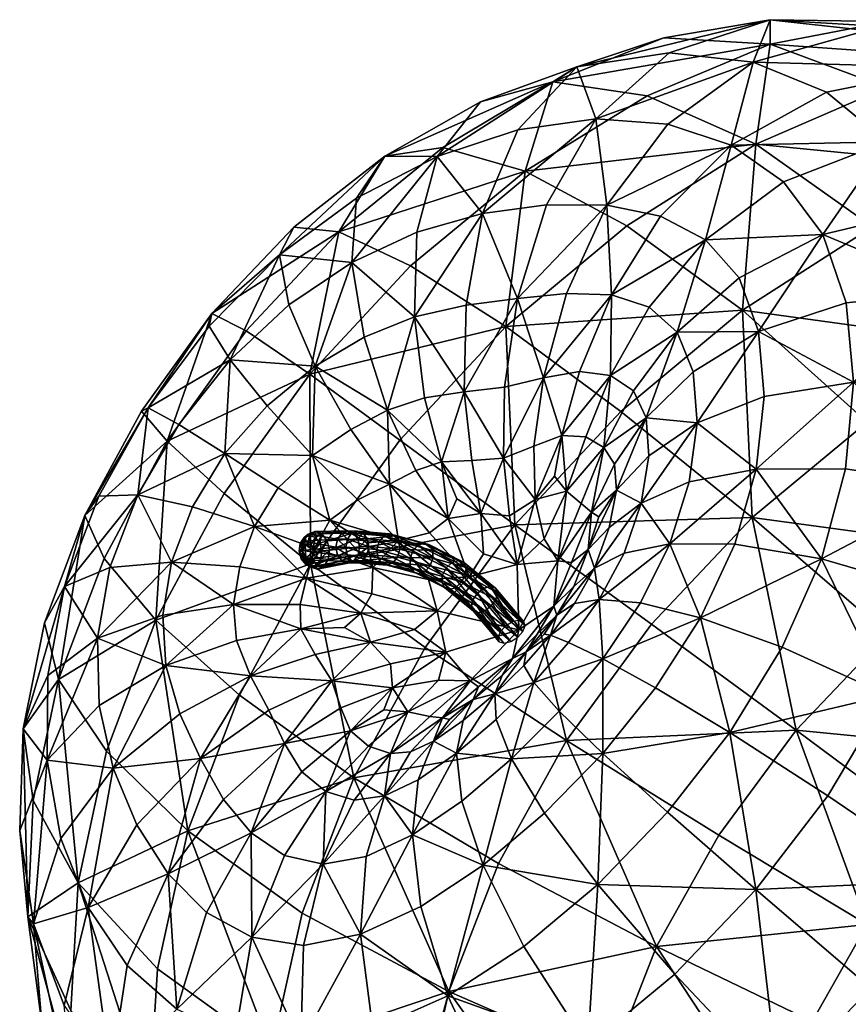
# Model space of a CAD drawing. Header units: millimetres. Extents: x -100 to 100, y -108 to 108.
# Tile 20 of 21: x 34 to 67, y 36 to 75. Entities that reach past the tile are written whole.
import ezdxf

# ---------------------------------------------------------------- set-up
doc = ezdxf.new("R2010")
doc.units = ezdxf.units.MM
doc.layers.get('0').update_dxf_attribs({"color": 53, "true_color": 0xc6e157})

msp = doc.modelspace()

# ---------------------------------------------------------------- meshes
at = {"color": 54, "true_color": 0x94b11b}
mesh = msp.add_polyface(dxfattribs=at)
corners = [(53.521, 62.776, 12.124), (58.326, 66.776, 14.08), (62.926, 63.434, 9.162), (49.733, 65.191, 17.959), (54.286, 68.948, 19.835), (59.132, 71.95, 22.513), (63.459, 70.026, 16.87), (48.71, 69.554, 31.426), (51.012, 69.893, 25.819), (46.876, 66.543, 24.071), (52.516, 71.706, 33.671), (55.391, 72.51, 28.305), (56.338, 73.099, 36.45), (60.006, 73.655, 39.65), (64.027, 74.976, 35.05), (59.8, 74.252, 31.419), (64.025, 74, 25.89), (63.347, 73.294, 43.158), (57.095, 71.033, 43.174), (59.953, 70.828, 46.105), (55.138, 67.61, 45.705), (57.532, 67.605, 48.055), (59.674, 67.17, 50.454), (62.476, 69.99, 49.14), (57.715, 64.035, 50.949), (55.936, 64.087, 49.137), (55.02, 60.737, 49.479), (53.978, 63.888, 47.323), (60.336, 62.557, 54.439), (62.796, 64.712, 55.162), (61.463, 66.224, 52.837), (59.216, 63.55, 52.707), (56.452, 60.991, 50.802), (57.676, 60.83, 52.008), (53.997, 70.599, 40.447), (50.786, 69.542, 38.034), (49.982, 66.523, 41.435), (52.592, 67.267, 43.464), (47.393, 65.325, 39.716), (47.586, 67.878, 36.048), (49.888, 63.156, 43.909), (51.941, 63.622, 45.556), (51.859, 60.178, 46.775)]
mesh.append_faces([[corners[k] for k in face] for face in [(0, 1, 2, 0), (0, 3, 4, 0), (4, 1, 0, 4), (4, 5, 6, 4), (6, 1, 4, 6), (7, 8, 9, 7), (7, 10, 11, 7), (11, 8, 7, 11), (11, 5, 4, 11), (4, 8, 11, 4), (4, 3, 9, 4), (9, 8, 4, 9), (12, 13, 14, 12), (14, 15, 12, 14), (16, 5, 11, 16), (11, 15, 16, 11), (11, 10, 12, 11), (12, 15, 11, 12), (17, 13, 18, 17), (18, 19, 17, 18), (18, 20, 21, 18), (21, 19, 18, 21), (21, 22, 23, 21), (23, 19, 21, 23), (24, 25, 26, 24), (24, 22, 21, 24), (21, 25, 24, 21), (21, 20, 27, 21), (27, 25, 21, 27), (28, 29, 30, 28), (30, 31, 28, 30), (30, 22, 24, 30), (24, 31, 30, 24), (24, 32, 33, 24), (18, 13, 12, 18), (12, 34, 18, 12), (12, 10, 35, 12), (35, 34, 12, 35), (35, 36, 37, 35), (37, 34, 35, 37), (37, 20, 18, 37), (18, 34, 37, 18), (38, 36, 35, 38), (35, 39, 38, 35), (35, 10, 7, 35), (7, 39, 35, 7), (40, 36, 38, 40), (27, 41, 42, 27), (27, 20, 37, 27), (37, 41, 27, 37), (37, 36, 40, 37), (40, 41, 37, 40)]], dxfattribs={"vtx2": -1, "vtx3": -1, "color": 54})
mesh = msp.add_polyface(dxfattribs=at)
corners = [(62.926, 63.434, 9.162), (68.095, 66.735, 11.951), (72.76, 62.074, 8.332), (73.335, 69.056, 15.48), (78.378, 70.145, 19.658), (82.465, 65.271, 15.621), (77.704, 64.25, 11.671), (75.951, 67.548, 51.768), (70.456, 67.465, 54.083), (71.535, 64.187, 57.377), (77.171, 63.745, 55.558), (73.651, 73.321, 24.567), (68.721, 74.898, 29.86), (72.974, 74.447, 34.319), (78.178, 72.891, 29.28), (76.668, 72.809, 39.046), (82.112, 71.178, 34.292), (64.027, 74.976, 35.05), (60.006, 73.655, 39.65), (63.347, 73.294, 43.158), (67.859, 74.541, 39.088), (66.266, 72.093, 46.83), (71.192, 73.074, 43.345), (68.668, 70.125, 50.519), (73.924, 70.7, 47.634), (79.69, 70.146, 43.816), (63.459, 70.026, 16.87), (58.326, 66.776, 14.08), (64.025, 74, 25.89), (59.8, 74.252, 31.419), (68.656, 72.287, 20.398), (59.132, 71.95, 22.513), (66.12, 66.434, 55.129), (67.047, 63.725, 57.886), (62.796, 64.712, 55.162), (63.571, 62.582, 57.384), (67.347, 60.563, 60.339), (60.336, 62.557, 54.439), (64.564, 68.524, 52.181), (62.476, 69.99, 49.14), (59.674, 67.17, 50.454), (61.463, 66.224, 52.837), (59.953, 70.828, 46.105)]
mesh.append_faces([[corners[k] for k in face] for face in [(0, 1, 2, 0), (3, 4, 5, 3), (2, 1, 3, 2), (3, 6, 2, 3), (7, 8, 9, 7), (9, 10, 7, 9), (11, 12, 13, 11), (13, 14, 11, 13), (13, 15, 16, 13), (17, 18, 19, 17), (19, 20, 17, 19), (19, 21, 22, 19), (22, 20, 19, 22), (22, 15, 13, 22), (13, 20, 22, 13), (13, 12, 17, 13), (17, 20, 13, 17), (23, 8, 7, 23), (7, 24, 23, 7), (25, 15, 22, 25), (22, 24, 25, 22), (22, 21, 23, 22), (23, 24, 22, 23), (26, 1, 0, 26), (0, 27, 26, 0), (17, 12, 28, 17), (28, 29, 17, 28), (11, 4, 3, 11), (3, 30, 11, 3), (3, 1, 26, 3), (26, 30, 3, 26), (26, 31, 28, 26), (28, 30, 26, 28), (28, 12, 11, 28), (11, 30, 28, 11), (9, 8, 32, 9), (32, 33, 9, 32), (32, 34, 35, 32), (35, 33, 32, 35), (9, 33, 36, 9), (35, 34, 37, 35), (32, 8, 23, 32), (23, 38, 32, 23), (23, 21, 39, 23), (39, 38, 23, 39), (39, 40, 41, 39), (41, 38, 39, 41), (41, 34, 32, 41), (32, 38, 41, 32), (39, 21, 19, 39), (19, 42, 39, 19)]], dxfattribs={"vtx2": -1, "vtx3": -1, "color": 54})
mesh = msp.add_polyface(dxfattribs=at)
corners = [(46.876, 66.543, 24.071), (45.092, 66.723, 29.829), (48.71, 69.554, 31.426), (36.776, 55.266, 29.542), (39.027, 59.417, 28.903), (40.055, 58.223, 23.1), (37.54, 53.551, 23.838), (41.832, 63.29, 28.993), (43.195, 62.603, 23.171), (49.733, 65.191, 17.959), (45.719, 60.878, 16.988), (42.317, 56.138, 16.907), (45.755, 53.341, 10.992), (49.309, 58.261, 11.099), (53.521, 62.776, 12.124), (44.523, 65.622, 34.6), (47.586, 67.878, 36.048), (44.895, 63.645, 38.416), (47.393, 65.325, 39.716), (45.931, 61.196, 41.308), (47.357, 58.681, 43.306), (48.815, 59.447, 44.304), (47.885, 62.36, 42.458), (49.888, 63.156, 43.909), (41.722, 62.79, 33.802), (39.292, 59.542, 33.649), (40.511, 58.885, 37.41), (42.558, 61.452, 37.643), (38.883, 56.082, 37.727), (37.34, 56.039, 34.138), (43.518, 54.83, 42.288), (44.463, 56.367, 42.258), (42.347, 57.731, 40.255), (41.059, 55.608, 40.41), (45.824, 57.652, 42.611), (44.028, 59.623, 40.564), (48.897, 56.504, 44.443), (47.636, 55.887, 43.83), (46.52, 55.078, 43.488)]
mesh.append_faces([[corners[k] for k in face] for face in [(0, 1, 2, 0), (3, 4, 5, 3), (5, 6, 3, 5), (7, 1, 0, 7), (0, 8, 7, 0), (0, 9, 10, 0), (10, 8, 0, 10), (10, 11, 5, 10), (5, 8, 10, 5), (5, 4, 7, 5), (7, 8, 5, 7), (12, 11, 10, 12), (10, 13, 12, 10), (10, 9, 14, 10), (2, 1, 15, 2), (15, 16, 2, 15), (15, 17, 18, 15), (18, 16, 15, 18), (19, 20, 21, 19), (21, 22, 19, 21), (18, 22, 23, 18), (18, 17, 19, 18), (19, 22, 18, 19), (15, 1, 7, 15), (7, 24, 15, 7), (7, 4, 25, 7), (25, 24, 7, 25), (25, 26, 27, 25), (27, 24, 25, 27), (27, 17, 15, 27), (15, 24, 27, 15), (28, 26, 25, 28), (25, 29, 28, 25), (25, 4, 3, 25), (3, 29, 25, 3), (30, 31, 32, 30), (32, 33, 30, 32), (32, 26, 28, 32), (28, 33, 32, 28), (34, 20, 19, 34), (19, 35, 34, 19), (19, 17, 27, 19), (27, 35, 19, 27), (27, 26, 32, 27), (32, 35, 27, 32), (32, 31, 34, 32), (34, 35, 32, 34), (21, 20, 36, 21), (36, 20, 34, 36), (34, 37, 36, 34), (34, 31, 38, 34)]], dxfattribs={"vtx2": -1, "vtx3": -1, "color": 54})
mesh = msp.add_polyface(dxfattribs=at)
corners = [(73.731, 45.887, 1.009), (77.25, 48.703, 2.52), (80.861, 43.878, 2.557), (68.691, 50.543, 1.811), (72.79, 53.901, 3.518), (77.154, 56.618, 5.921), (80.974, 50.939, 4.627), (63.316, 55.188, 3.819), (58.096, 59.405, 7.2), (62.926, 63.434, 9.162), (67.882, 58.977, 5.686), (72.76, 62.074, 8.332), (77.704, 64.25, 11.671), (81.569, 58.507, 8.939), (65.069, 46.732, 0.881), (70.587, 42.622, 0.171), (59.311, 50.94, 2.813), (61.989, 42.561, 0.725), (55.926, 46.322, 2.665), (75.981, 50.089, 63.731), (70.488, 52.258, 64.509), (68.703, 48.12, 65.595), (73.967, 45.343, 65.01), (66.318, 44.124, 65.998), (71.273, 40.757, 65.515), (79.688, 42.022, 63.039), (71.535, 64.187, 57.377), (71.901, 60.453, 60.287), (77.582, 59.457, 58.892), (77.171, 63.745, 55.558), (71.553, 56.423, 62.702), (77.186, 54.849, 61.654), (66.071, 53.547, 63.89), (64.501, 50.025, 64.765), (62.625, 54.119, 62.236), (61.258, 51.199, 62.907), (62.42, 46.635, 65.05), (67.021, 57.115, 62.378), (67.347, 60.563, 60.339), (63.795, 59.994, 59.381), (63.475, 57.112, 61.03), (63.571, 62.582, 57.384), (67.047, 63.725, 57.886), (61.122, 58.952, 57.749), (60.968, 60.981, 56.173), (60.044, 54.138, 59.909), (60.804, 56.598, 59.008)]
mesh.append_faces([[corners[k] for k in face] for face in [(0, 1, 2, 0), (0, 3, 4, 0), (4, 1, 0, 4), (4, 5, 6, 4), (7, 8, 9, 7), (9, 10, 7, 9), (11, 10, 9, 11), (11, 5, 4, 11), (4, 10, 11, 4), (4, 3, 7, 4), (7, 10, 4, 7), (11, 12, 13, 11), (14, 3, 0, 14), (0, 15, 14, 0), (7, 3, 14, 7), (14, 16, 7, 14), (14, 17, 18, 14), (19, 20, 21, 19), (21, 22, 19, 21), (21, 23, 24, 21), (19, 22, 25, 19), (26, 27, 28, 26), (28, 29, 26, 28), (30, 20, 19, 30), (19, 31, 30, 19), (28, 27, 30, 28), (30, 31, 28, 30), (21, 20, 32, 21), (32, 33, 21, 32), (32, 34, 35, 32), (35, 33, 32, 35), (36, 33, 35, 36), (36, 23, 21, 36), (21, 33, 36, 21), (32, 20, 30, 32), (30, 37, 32, 30), (30, 27, 38, 30), (38, 37, 30, 38), (38, 39, 40, 38), (40, 37, 38, 40), (40, 34, 32, 40), (32, 37, 40, 32), (41, 39, 38, 41), (38, 42, 41, 38), (38, 27, 26, 38), (43, 39, 41, 43), (41, 44, 43, 41), (45, 34, 40, 45), (40, 46, 45, 40), (40, 39, 43, 40), (43, 46, 40, 43)]], dxfattribs={"vtx2": -1, "vtx3": -1, "color": 54})
mesh = msp.add_polyface(dxfattribs=at)
corners = [(62.926, 63.434, 9.162), (58.096, 59.405, 7.2), (53.521, 62.776, 12.124), (53.871, 54.899, 6.156), (49.309, 58.261, 11.099), (45.719, 60.878, 16.988), (60.336, 62.557, 54.439), (58.592, 60.225, 53.218), (59.103, 59.147, 54.552), (60.968, 60.981, 56.173), (59.204, 57.642, 55.777), (61.122, 58.952, 57.749), (63.571, 62.582, 57.384), (58.893, 55.76, 56.662), (60.804, 56.598, 59.008), (53.978, 63.888, 47.323), (53.46, 60.367, 48.112), (55.02, 60.737, 49.479), (55.936, 64.087, 49.137), (56.452, 60.991, 50.802), (57.715, 64.035, 50.949), (57.676, 60.83, 52.008), (59.216, 63.55, 52.707), (48.815, 59.447, 44.304), (50.286, 59.947, 45.496), (49.888, 63.156, 43.909), (47.885, 62.36, 42.458), (51.859, 60.178, 46.775), (51.941, 63.622, 45.556), (57.417, 57.973, 51.757), (57.836, 57.301, 52.82), (56.512, 55.74, 50.165), (56.927, 55.4, 51.221), (57.918, 56.272, 53.799), (56.693, 58.389, 50.96), (55.74, 58.44, 50.191), (55.447, 56.833, 49.533), (55.929, 56.226, 49.683), (53.428, 57.545, 48.154), (54.636, 58.016, 49.207), (53.668, 55.252, 47.722), (54.68, 55.894, 48.691), (52.162, 57.454, 47.176), (50.959, 57.402, 46.233), (52.527, 55.345, 46.964), (48.897, 56.504, 44.443), (49.937, 57.047, 45.283), (51.219, 55.151, 45.82)]
mesh.append_faces([[corners[k] for k in face] for face in [(0, 1, 2, 0), (2, 1, 3, 2), (3, 4, 2, 3), (2, 4, 5, 2), (6, 7, 8, 6), (8, 9, 6, 8), (8, 10, 11, 8), (11, 9, 8, 11), (6, 9, 12, 6), (11, 10, 13, 11), (13, 14, 11, 13), (15, 16, 17, 15), (17, 18, 15, 17), (17, 19, 20, 17), (21, 7, 6, 21), (6, 22, 21, 6), (21, 22, 20, 21), (23, 24, 25, 23), (25, 26, 23, 25), (27, 16, 15, 27), (25, 24, 27, 25), (27, 28, 25, 27), (8, 7, 29, 8), (29, 30, 8, 29), (29, 31, 32, 29), (33, 10, 8, 33), (8, 30, 33, 8), (29, 7, 21, 29), (21, 34, 29, 21), (21, 19, 35, 21), (35, 34, 21, 35), (35, 36, 37, 35), (37, 34, 35, 37), (29, 34, 37, 29), (17, 16, 38, 17), (38, 39, 17, 38), (38, 40, 41, 38), (41, 39, 38, 41), (41, 36, 35, 41), (35, 39, 41, 35), (35, 19, 17, 35), (17, 39, 35, 17), (38, 16, 27, 38), (27, 42, 38, 27), (27, 24, 43, 27), (43, 42, 27, 43), (38, 42, 44, 38), (45, 46, 23, 45), (43, 46, 47, 43), (43, 24, 23, 43), (23, 46, 43, 23)]], dxfattribs={"vtx2": -1, "vtx3": -1, "color": 54})
mesh = msp.add_polyface(dxfattribs=at)
corners = [(53.871, 54.899, 6.156), (58.096, 59.405, 7.2), (63.316, 55.188, 3.819), (59.311, 50.94, 2.813), (60.044, 54.138, 59.909), (58.22, 53.766, 57.27), (57.235, 51.928, 57.663), (58.87, 51.786, 60.41), (61.258, 51.199, 62.907), (58.893, 55.76, 56.662), (60.804, 56.598, 59.008), (57.048, 53.169, 54.68), (57.63, 54.782, 54.341), (59.204, 57.642, 55.777), (57.918, 56.272, 53.799), (57.214, 55.206, 52.37), (56.786, 53.913, 52.1), (56.218, 52.437, 52.136), (56.927, 55.4, 51.221), (57.836, 57.301, 52.82), (57.417, 57.973, 51.757), (56.131, 53.4, 49.997), (55.421, 51.662, 49.633), (56.512, 55.74, 50.165), (55.58, 53.467, 48.554), (55.929, 56.226, 49.683), (55.045, 54.338, 48.296), (53.97, 53.315, 47.086), (55.447, 56.833, 49.533), (54.68, 55.894, 48.691), (53.668, 55.252, 47.722), (50.959, 57.402, 46.233), (51.566, 55.927, 46.363), (52.527, 55.345, 46.964), (52.162, 57.454, 47.176), (53.428, 57.545, 48.154), (52.629, 53.746, 46.341), (52.066, 52.819, 45.567), (51.219, 55.151, 45.82), (50.487, 54.579, 45.077), (51.938, 53.197, 49.229), (50.614, 53.87, 50.59), (50.619, 53.566, 50.712), (51.911, 52.91, 49.384), (51.836, 53.405, 48.997), (53.103, 52.379, 47.701), (53.181, 52.191, 47.958), (52.908, 52.446, 47.446), (51.632, 53.478, 48.751), (52.647, 52.372, 47.261), (51.381, 53.397, 48.557), (52.392, 52.178, 47.196), (51.149, 53.184, 48.467)]
mesh.append_faces([[corners[k] for k in face] for face in [(0, 1, 2, 0), (2, 3, 0, 2), (4, 5, 6, 4), (4, 7, 8, 4), (9, 5, 4, 9), (4, 10, 9, 4), (11, 5, 9, 11), (9, 12, 11, 9), (9, 13, 14, 9), (14, 12, 9, 14), (14, 15, 16, 14), (16, 12, 14, 16), (16, 17, 11, 16), (11, 12, 16, 11), (18, 19, 20, 18), (18, 15, 14, 18), (14, 19, 18, 14), (16, 21, 22, 16), (16, 15, 18, 16), (18, 21, 16, 18), (18, 23, 24, 18), (24, 21, 18, 24), (25, 23, 20, 25), (24, 26, 27, 24), (24, 23, 25, 24), (25, 26, 24, 25), (25, 28, 29, 25), (29, 26, 25, 29), (29, 30, 27, 29), (27, 26, 29, 27), (31, 32, 33, 31), (33, 34, 31, 33), (33, 30, 35, 33), (27, 36, 37, 27), (27, 30, 33, 27), (33, 36, 27, 33), (33, 32, 38, 33), (38, 36, 33, 38), (38, 39, 37, 38), (37, 36, 38, 37), (40, 41, 42, 40), (42, 43, 40, 42), (41, 40, 44, 41), (45, 44, 40, 45), (40, 46, 45, 40), (47, 48, 44, 47), (44, 45, 47, 44), (49, 50, 48, 49), (48, 47, 49, 48), (51, 52, 50, 51), (50, 49, 51, 50)]], dxfattribs={"vtx2": -1, "vtx3": -1, "color": 54})
mesh = msp.add_polyface(dxfattribs=at)
corners = [(39.6, 51.101, 17.697), (42.317, 56.138, 16.907), (45.755, 53.341, 10.992), (36.776, 55.266, 29.542), (37.54, 53.551, 23.838), (35.736, 48.737, 25.368), (40.055, 58.223, 23.1), (35.175, 50.999, 30.896), (35.974, 52.44, 35.265), (37.34, 56.039, 34.138), (37.775, 53.199, 38.606), (38.883, 56.082, 37.727), (40.217, 53.414, 41.049), (42.942, 53.224, 42.726), (43.518, 54.83, 42.288), (45.59, 52.768, 43.769), (45.912, 53.961, 43.462), (45.793, 53.572, 55.027), (45.869, 53.687, 55.111), (45.89, 53.843, 55.147), (45.851, 53.998, 55.125), (45.762, 54.11, 55.05), (45.646, 54.15, 54.943), (45.536, 54.106, 54.833), (45.46, 53.991, 54.748), (45.439, 53.836, 54.712), (45.479, 53.681, 54.735), (45.568, 53.569, 54.809), (45.683, 53.529, 54.916), (46.01, 53.318, 55.033), (45.789, 53.231, 54.811), (46.161, 53.548, 55.202), (46.203, 53.859, 55.274), (46.125, 54.168, 55.229), (45.946, 54.393, 55.08), (45.344, 54.155, 54.476), (45.495, 54.385, 54.645), (45.302, 53.844, 54.404), (45.38, 53.535, 54.448), (45.559, 53.31, 54.598), (46.275, 53.237, 54.852), (46.009, 53.132, 54.586), (45.421, 53.872, 54.093), (45.471, 54.247, 54.18), (45.516, 53.498, 54.147), (45.731, 53.227, 54.327), (46.764, 54.003, 52.852), (46.83, 53.681, 52.915)]
mesh.append_faces([[corners[k] for k in face] for face in [(19, 21, 23, 19), (23, 25, 27, 23), (19, 23, 27, 19), (17, 19, 27, 17)]], dxfattribs={"vtx0": -1, "vtx1": -1, "vtx2": -1, "vtx3": -1, "color": 54})
mesh.append_faces([[corners[k] for k in face] for face in [(28, 17, 27, 28)]], dxfattribs={"vtx1": -1, "vtx3": -1, "color": 54})
mesh.append_faces([[corners[k] for k in face] for face in [(0, 1, 2, 0), (3, 4, 5, 3), (0, 4, 6, 0), (3, 7, 8, 3), (8, 9, 3, 8), (8, 10, 11, 8), (12, 13, 14, 12), (14, 13, 15, 14), (15, 16, 14, 15), (17, 18, 19, 17), (19, 20, 21, 19), (21, 22, 23, 21), (23, 24, 25, 23), (25, 26, 27, 25), (29, 17, 28, 29), (28, 30, 29, 28), (31, 18, 17, 31), (17, 29, 31, 17), (32, 19, 18, 32), (18, 31, 32, 18), (33, 20, 19, 33), (19, 32, 33, 19), (34, 21, 20, 34), (20, 33, 34, 20), (35, 24, 23, 35), (23, 36, 35, 23), (37, 25, 24, 37), (24, 35, 37, 24), (38, 26, 25, 38), (25, 37, 38, 25), (39, 27, 26, 39), (26, 38, 39, 26), (30, 28, 27, 30), (27, 39, 30, 27), (40, 29, 30, 40), (30, 41, 40, 30), (42, 37, 35, 42), (35, 43, 42, 35), (44, 38, 37, 44), (37, 42, 44, 37), (45, 39, 38, 45), (38, 44, 45, 38), (41, 30, 39, 41), (39, 45, 41, 39), (46, 42, 43, 46), (42, 46, 47, 42)]], dxfattribs={"vtx2": -1, "vtx3": -1, "color": 54})
mesh = msp.add_polyface(dxfattribs=at)
corners = [(40.055, 58.223, 23.1), (42.317, 56.138, 16.907), (39.6, 51.101, 17.697), (45.755, 53.341, 10.992), (49.309, 58.261, 11.099), (53.871, 54.899, 6.156), (38.883, 56.082, 37.727), (37.34, 56.039, 34.138), (35.974, 52.44, 35.265), (43.518, 54.83, 42.288), (41.059, 55.608, 40.41), (40.217, 53.414, 41.049), (37.775, 53.199, 38.606), (46.52, 55.078, 43.488), (47.636, 55.887, 43.83), (45.824, 57.652, 42.611), (47.997, 54.175, 44.077), (49.246, 54.265, 44.5), (48.897, 56.504, 44.443), (45.912, 53.961, 43.462), (48.224, 53.194, 44.233), (44.463, 56.367, 42.258), (45.716, 54.472, 54.866), (45.646, 54.15, 54.943), (45.762, 54.11, 55.05), (45.946, 54.393, 55.08), (45.495, 54.385, 54.645), (45.536, 54.106, 54.833), (46.198, 54.534, 54.909), (46.125, 54.168, 55.229), (46.414, 54.263, 55.089), (45.92, 54.63, 54.651), (45.654, 54.525, 54.384), (45.471, 54.247, 54.18), (45.344, 54.155, 54.476), (47.459, 54.574, 53.525), (47.632, 54.34, 53.692), (47.224, 54.657, 53.299), (46.992, 54.566, 53.074), (46.823, 54.327, 52.911), (49.118, 54.46, 51.796), (47.842, 54.567, 53.117), (48.007, 54.339, 53.284), (49.266, 54.234, 51.981), (48.897, 54.54, 51.567), (47.615, 54.647, 52.894), (48.662, 54.453, 51.356), (47.386, 54.559, 52.677), (48.476, 54.221, 51.219), (47.217, 54.326, 52.522), (47.699, 54.018, 53.754), (47.153, 54.009, 52.472)]
mesh.append_faces([[corners[k] for k in face] for face in [(0, 1, 2, 0), (3, 4, 5, 3), (6, 7, 8, 6), (9, 10, 11, 9), (6, 12, 11, 6), (11, 10, 6, 11), (13, 14, 15, 13), (13, 16, 17, 13), (17, 14, 13, 17), (18, 14, 17, 18), (13, 19, 20, 13), (13, 21, 9, 13), (9, 19, 13, 9), (22, 23, 24, 22), (24, 25, 22, 24), (26, 27, 23, 26), (23, 22, 26, 23), (28, 25, 29, 28), (29, 30, 28, 29), (31, 22, 25, 31), (25, 28, 31, 25), (32, 26, 22, 32), (22, 31, 32, 22), (33, 34, 26, 33), (26, 32, 33, 26), (35, 28, 30, 35), (30, 36, 35, 30), (37, 31, 28, 37), (28, 35, 37, 28), (38, 32, 31, 38), (31, 37, 38, 31), (39, 33, 32, 39), (32, 38, 39, 32), (40, 41, 42, 40), (42, 43, 40, 42), (44, 45, 41, 44), (41, 40, 44, 41), (46, 47, 45, 46), (45, 44, 46, 45), (48, 49, 47, 48), (47, 46, 48, 47), (42, 36, 50, 42), (36, 42, 41, 36), (41, 35, 36, 41), (35, 41, 45, 35), (45, 37, 35, 45), (37, 45, 47, 37), (47, 38, 37, 47), (38, 47, 49, 38), (49, 39, 38, 49), (39, 49, 51, 39)]], dxfattribs={"vtx2": -1, "vtx3": -1, "color": 54})
mesh = msp.add_polyface(dxfattribs=at)
corners = [(53.871, 54.899, 6.156), (50.311, 50.01, 6.022), (45.755, 53.341, 10.992), (48.897, 56.504, 44.443), (50.487, 54.579, 45.077), (51.219, 55.151, 45.82), (49.937, 57.047, 45.283), (51.566, 55.927, 46.363), (50.959, 57.402, 46.233), (49.246, 54.265, 44.5), (52.066, 52.819, 45.567), (50.436, 52.724, 44.899), (47.997, 54.175, 44.077), (48.224, 53.194, 44.233), (48.065, 54.025, 53.351), (49.301, 53.922, 52.072), (49.266, 54.234, 51.981), (50.296, 53.033, 50.6), (49.028, 53.376, 51.908), (48.793, 53.288, 51.697), (50.053, 52.948, 50.397), (50.503, 53.26, 50.715), (49.214, 53.608, 52.046), (50.619, 53.566, 50.712), (50.614, 53.87, 50.59), (50.487, 54.091, 50.383), (49.118, 54.46, 51.796), (50.274, 54.169, 50.146), (48.897, 54.54, 51.567), (50.032, 54.083, 49.943), (48.662, 54.453, 51.356), (49.824, 53.857, 49.828), (48.476, 54.221, 51.219), (49.708, 53.551, 49.832), (48.389, 53.907, 51.193), (49.713, 53.246, 49.953), (48.424, 53.594, 51.284), (49.84, 53.026, 50.16), (48.572, 53.368, 51.468), (51.761, 52.62, 49.422), (51.53, 52.406, 49.332), (51.911, 52.91, 49.384), (51.836, 53.405, 48.997), (51.632, 53.478, 48.751), (51.381, 53.397, 48.557), (51.149, 53.184, 48.467), (50.999, 52.894, 48.505), (50.972, 52.607, 48.66), (51.074, 52.399, 48.892)]
mesh.append_faces([[corners[k] for k in face] for face in [(0, 1, 2, 0), (3, 4, 5, 3), (5, 6, 3, 5), (5, 7, 8, 5), (9, 4, 3, 9), (10, 4, 9, 10), (9, 11, 10, 9), (9, 12, 13, 9), (13, 11, 9, 13), (14, 15, 16, 14), (17, 18, 19, 17), (19, 20, 17, 19), (21, 22, 18, 21), (18, 17, 21, 18), (23, 15, 22, 23), (22, 21, 23, 22), (24, 16, 15, 24), (15, 23, 24, 15), (25, 26, 16, 25), (16, 24, 25, 16), (27, 28, 26, 27), (26, 25, 27, 26), (29, 30, 28, 29), (28, 27, 29, 28), (31, 32, 30, 31), (30, 29, 31, 30), (33, 34, 32, 33), (32, 31, 33, 32), (35, 36, 34, 35), (34, 33, 35, 34), (37, 38, 36, 37), (36, 35, 37, 36), (20, 19, 38, 20), (38, 37, 20, 38), (39, 21, 17, 39), (17, 40, 39, 17), (41, 23, 21, 41), (21, 39, 41, 21), (42, 25, 24, 42), (43, 27, 25, 43), (25, 42, 43, 25), (44, 29, 27, 44), (27, 43, 44, 27), (45, 31, 29, 45), (29, 44, 45, 29), (46, 33, 31, 46), (31, 45, 46, 31), (47, 35, 33, 47), (33, 46, 47, 33), (48, 37, 35, 48), (35, 47, 48, 35)]], dxfattribs={"vtx2": -1, "vtx3": -1, "color": 54})
mesh = msp.add_polyface(dxfattribs=at)
corners = [(40.873, 42.721, 13.486), (37.641, 45.896, 19.343), (39.6, 51.101, 17.697), (42.922, 48.125, 11.792), (45.755, 53.341, 10.992), (47.473, 44.83, 6.792), (35.736, 48.737, 25.368), (35.175, 50.999, 30.896), (36.776, 55.266, 29.542), (37.54, 53.551, 23.838), (34.321, 46.778, 32.948), (34.727, 43.93, 27.668), (36.513, 40.653, 21.826), (35.974, 52.44, 35.265), (35.304, 48.907, 37.026), (34.186, 42.741, 35.576), (35.273, 45.536, 39.3), (37.349, 47.713, 41.96), (37.285, 50.391, 40.057), (37.775, 53.199, 38.606), (37.902, 45.218, 44.196), (41.376, 45.599, 47.522), (44.094, 47.523, 47.748), (43.371, 48.894, 46.203), (40.556, 47.382, 45.542), (42.814, 50.3, 44.795), (40.002, 49.294, 43.733), (42.689, 51.729, 43.599), (42.942, 53.224, 42.726), (40.217, 53.414, 41.049), (39.877, 51.307, 42.196), (44.714, 46.197, 49.357), (42.295, 43.974, 49.57), (45.59, 52.768, 43.769), (45.333, 51.731, 44.422), (45.371, 50.752, 45.323), (47.099, 50.806, 45.504), (47.753, 51.377, 45.016), (46.601, 48.684, 47.548), (45.932, 49.732, 46.373), (48.139, 50.231, 46.176), (46.962, 47.62, 48.822), (45.411, 45.069, 50.906), (47.34, 46.701, 50.015)]
mesh.append_faces([[corners[k] for k in face] for face in [(0, 1, 2, 0), (2, 3, 0, 2), (4, 3, 2, 4), (5, 3, 4, 5), (6, 7, 8, 6), (2, 1, 6, 2), (6, 9, 2, 6), (10, 7, 6, 10), (6, 11, 10, 6), (6, 1, 12, 6), (13, 7, 10, 13), (10, 14, 13, 10), (10, 15, 16, 10), (16, 14, 10, 16), (16, 17, 18, 16), (18, 14, 16, 18), (18, 19, 13, 18), (13, 14, 18, 13), (20, 17, 16, 20), (21, 22, 23, 21), (23, 24, 21, 23), (23, 25, 26, 23), (26, 24, 23, 26), (26, 17, 20, 26), (20, 24, 26, 20), (21, 24, 20, 21), (27, 28, 29, 27), (29, 30, 27, 29), (29, 19, 18, 29), (18, 30, 29, 18), (18, 17, 26, 18), (26, 30, 18, 26), (26, 25, 27, 26), (27, 30, 26, 27), (31, 22, 21, 31), (21, 32, 31, 21), (33, 28, 27, 33), (27, 34, 33, 27), (27, 25, 35, 27), (35, 34, 27, 35), (35, 36, 37, 35), (37, 34, 35, 37), (33, 34, 37, 33), (23, 22, 38, 23), (38, 39, 23, 38), (35, 39, 40, 35), (35, 25, 23, 35), (23, 39, 35, 23), (38, 22, 31, 38), (31, 41, 38, 31), (31, 42, 43, 31)]], dxfattribs={"vtx2": -1, "vtx3": -1, "color": 54})
mesh = msp.add_polyface(dxfattribs=at)
corners = [(48.224, 53.194, 44.233), (45.912, 53.961, 43.462), (45.59, 52.768, 43.769), (47.997, 54.175, 44.077), (46.52, 55.078, 43.488), (46.458, 53.514, 55.056), (46.161, 53.548, 55.202), (46.01, 53.318, 55.033), (46.275, 53.237, 54.852), (46.509, 53.89, 55.143), (46.203, 53.859, 55.274), (46.414, 54.263, 55.089), (46.125, 54.168, 55.229), (47.471, 53.455, 53.532), (46.009, 53.132, 54.586), (47.239, 53.364, 53.307), (47.64, 53.694, 53.696), (47.699, 54.018, 53.754), (47.632, 54.34, 53.692), (45.471, 54.247, 54.18), (46.823, 54.327, 52.911), (46.764, 54.003, 52.852), (46.83, 53.681, 52.915), (45.516, 53.498, 54.147), (45.421, 53.872, 54.093), (47.004, 53.447, 53.081), (45.731, 53.227, 54.327), (49.028, 53.376, 51.908), (47.832, 53.475, 53.146), (47.604, 53.387, 52.928), (48.793, 53.288, 51.697), (49.214, 53.608, 52.046), (48.001, 53.709, 53.301), (49.301, 53.922, 52.072), (48.065, 54.025, 53.351), (49.266, 54.234, 51.981), (48.007, 54.339, 53.284), (48.389, 53.907, 51.193), (47.153, 54.009, 52.472), (47.217, 54.326, 52.522), (48.476, 54.221, 51.219), (48.424, 53.594, 51.284), (47.212, 53.695, 52.539), (48.572, 53.368, 51.468), (47.377, 53.467, 52.706)]
mesh.append_faces([[corners[k] for k in face] for face in [(0, 1, 2, 0), (0, 3, 4, 0), (5, 6, 7, 5), (7, 8, 5, 7), (9, 10, 6, 9), (6, 5, 9, 6), (11, 12, 10, 11), (10, 9, 11, 10), (13, 8, 14, 13), (14, 15, 13, 14), (16, 5, 8, 16), (8, 13, 16, 8), (17, 9, 5, 17), (5, 16, 17, 5), (18, 11, 9, 18), (9, 17, 18, 9), (19, 20, 21, 19), (22, 23, 24, 22), (25, 26, 23, 25), (23, 22, 25, 23), (15, 14, 26, 15), (26, 25, 15, 26), (27, 28, 29, 27), (29, 30, 27, 29), (31, 32, 28, 31), (28, 27, 31, 28), (33, 34, 32, 33), (32, 31, 33, 32), (35, 36, 34, 35), (37, 38, 39, 37), (39, 40, 37, 39), (41, 42, 38, 41), (38, 37, 41, 38), (43, 44, 42, 43), (42, 41, 43, 42), (30, 29, 44, 30), (44, 43, 30, 44), (15, 29, 28, 15), (28, 13, 15, 28), (13, 28, 32, 13), (32, 16, 13, 32), (16, 32, 34, 16), (34, 17, 16, 34), (17, 34, 36, 17), (38, 21, 20, 38), (21, 38, 42, 21), (42, 22, 21, 42), (22, 42, 44, 22), (44, 25, 22, 44), (25, 44, 29, 25), (29, 15, 25, 29)]], dxfattribs={"vtx2": -1, "vtx3": -1, "color": 54})
mesh = msp.add_polyface(dxfattribs=at)
corners = [(55.926, 46.322, 2.665), (59.311, 50.94, 2.813), (65.069, 46.732, 0.881), (50.311, 50.01, 6.022), (53.871, 54.899, 6.156), (62.42, 46.635, 65.05), (59.473, 48.408, 63.083), (57.373, 45.799, 62.806), (59.94, 43.464, 64.797), (61.258, 51.199, 62.907), (57.235, 51.928, 57.663), (58.87, 51.786, 60.41), (60.044, 54.138, 59.909), (56.014, 50.221, 57.735), (57.373, 49.563, 60.507), (62.625, 54.119, 62.236), (54.632, 48.622, 57.382), (53.132, 47.147, 56.828), (53.748, 45.591, 59.606), (55.641, 47.487, 60.196), (54.235, 49.3, 54.774), (53.08, 48.169, 54.224), (55.29, 50.502, 55.178), (55.043, 50.551, 53.432), (54.323, 49.837, 52.483), (53.369, 48.897, 51.774), (58.22, 53.766, 57.27), (57.048, 53.169, 54.68), (56.248, 51.766, 55.053), (56.218, 52.437, 52.136), (55.546, 51.306, 52.673), (55.421, 51.662, 49.633), (54.029, 50.715, 46.521), (53.778, 49.574, 49.456), (54.769, 50.549, 50.615), (55.58, 53.467, 48.554), (56.131, 53.4, 49.997), (56.786, 53.913, 52.1), (53.97, 53.315, 47.086), (54.289, 50.875, 46.832), (53.181, 52.191, 47.958), (53.121, 51.93, 48.147), (54.2, 50.648, 47.051), (54.233, 51.038, 46.554), (53.103, 52.379, 47.701), (54.045, 51.096, 46.291)]
mesh.append_faces([[corners[k] for k in face] for face in [(0, 1, 2, 0), (0, 3, 4, 0), (4, 1, 0, 4), (5, 6, 7, 5), (7, 8, 5, 7), (9, 6, 5, 9), (10, 11, 12, 10), (10, 13, 14, 10), (14, 11, 10, 14), (14, 6, 9, 14), (9, 11, 14, 9), (9, 15, 12, 9), (16, 17, 18, 16), (18, 19, 16, 18), (7, 19, 18, 7), (7, 6, 14, 7), (14, 19, 7, 14), (14, 13, 16, 14), (16, 19, 14, 16), (16, 20, 21, 16), (16, 13, 22, 16), (22, 20, 16, 22), (22, 23, 24, 22), (24, 20, 22, 24), (24, 25, 21, 24), (21, 20, 24, 21), (10, 26, 27, 10), (27, 28, 10, 27), (27, 29, 30, 27), (30, 28, 27, 30), (30, 23, 22, 30), (22, 28, 30, 22), (22, 13, 10, 22), (10, 28, 22, 10), (31, 32, 33, 31), (33, 34, 31, 33), (33, 25, 24, 33), (24, 34, 33, 24), (24, 23, 30, 24), (30, 34, 24, 30), (30, 29, 31, 30), (31, 34, 30, 31), (35, 32, 31, 35), (31, 36, 35, 31), (31, 29, 37, 31), (38, 32, 35, 38), (39, 40, 41, 39), (41, 42, 39, 41), (43, 44, 40, 43), (40, 39, 43, 40), (44, 43, 45, 44)]], dxfattribs={"vtx2": -1, "vtx3": -1, "color": 54})
mesh = msp.add_polyface(dxfattribs=at)
corners = [(47.473, 44.83, 6.792), (50.311, 50.01, 6.022), (55.926, 46.322, 2.665), (45.755, 53.341, 10.992), (50.642, 46.295, 53.516), (49.732, 45.863, 52.727), (48.694, 44.12, 54.663), (51.277, 47.157, 52.076), (51.002, 47.215, 51.033), (50.49, 47.275, 50.072), (48.926, 45.799, 51.789), (51.82, 47.116, 53.91), (52.225, 47.951, 51.723), (50.036, 44.759, 55.633), (51.558, 45.814, 56.3), (52.095, 48.694, 48.415), (45.59, 52.768, 43.769), (48.195, 52.15, 44.499), (48.224, 53.194, 44.233), (52.066, 52.819, 45.567), (50.436, 52.724, 44.899), (50.79, 51.476, 45.24), (47.753, 51.377, 45.016), (46.601, 48.684, 47.548), (48.933, 49.36, 47.127), (48.139, 50.231, 46.176), (45.932, 49.732, 46.373), (47.099, 50.806, 45.504), (45.371, 50.752, 45.323), (49.891, 50.729, 45.731), (51.127, 49.829, 46.694), (47.34, 46.701, 50.015), (46.962, 47.62, 48.822), (44.714, 46.197, 49.357), (48.668, 47.536, 49.27), (49.011, 48.407, 48.275), (48.062, 46.087, 50.944), (46.363, 44.292, 52.27), (49.618, 47.456, 49.517), (45.411, 45.069, 50.906), (50.838, 48.721, 48.028), (51.53, 52.406, 49.332), (50.296, 53.033, 50.6), (50.053, 52.948, 50.397), (51.278, 52.325, 49.138), (49.84, 53.026, 50.16), (51.074, 52.399, 48.892), (52.149, 51.654, 47.457), (50.972, 52.607, 48.66), (50.999, 52.894, 48.505)]
mesh.append_faces([[corners[k] for k in face] for face in [(0, 1, 2, 0), (3, 1, 0, 3), (4, 5, 6, 4), (4, 7, 8, 4), (8, 5, 4, 8), (8, 9, 10, 8), (10, 5, 8, 10), (4, 11, 12, 4), (4, 13, 14, 4), (14, 11, 4, 14), (15, 9, 8, 15), (8, 7, 12, 8), (16, 17, 18, 16), (19, 20, 21, 19), (18, 17, 21, 18), (21, 20, 18, 21), (22, 17, 16, 22), (23, 24, 25, 23), (25, 26, 23, 25), (25, 27, 28, 25), (21, 29, 30, 21), (21, 17, 22, 21), (22, 29, 21, 22), (22, 27, 25, 22), (25, 29, 22, 25), (25, 24, 30, 25), (30, 29, 25, 30), (31, 32, 33, 31), (31, 34, 35, 31), (35, 32, 31, 35), (35, 24, 23, 35), (23, 32, 35, 23), (10, 36, 37, 10), (10, 9, 38, 10), (38, 36, 10, 38), (38, 34, 31, 38), (31, 36, 38, 31), (31, 39, 37, 31), (37, 36, 31, 37), (30, 40, 15, 30), (30, 24, 35, 30), (35, 40, 30, 35), (35, 34, 38, 35), (38, 40, 35, 38), (38, 9, 15, 38), (15, 40, 38, 15), (41, 42, 43, 41), (43, 44, 41, 43), (44, 43, 45, 44), (45, 46, 44, 45), (47, 48, 49, 47)]], dxfattribs={"vtx2": -1, "vtx3": -1, "color": 54})
mesh = msp.add_polyface(dxfattribs=at)
corners = [(53.748, 45.591, 59.606), (53.132, 47.147, 56.828), (51.558, 45.814, 56.3), (53.08, 48.169, 54.224), (51.82, 47.116, 53.91), (53.369, 48.897, 51.774), (52.225, 47.951, 51.723), (51.277, 47.157, 52.076), (50.642, 46.295, 53.516), (53.778, 49.574, 49.456), (54.029, 50.715, 46.521), (52.095, 48.694, 48.415), (52.437, 48.457, 49.769), (51.002, 47.215, 51.033), (54.632, 48.622, 57.382), (52.066, 52.819, 45.567), (53.97, 53.315, 47.086), (50.79, 51.476, 45.24), (51.127, 49.829, 46.694), (52.683, 51.473, 48.153), (51.53, 52.406, 49.332), (51.278, 52.325, 49.138), (52.422, 51.399, 47.968), (52.938, 51.668, 48.219), (51.761, 52.62, 49.422), (53.121, 51.93, 48.147), (51.911, 52.91, 49.384), (53.181, 52.191, 47.958), (51.938, 53.197, 49.229), (52.209, 51.915, 47.268), (50.999, 52.894, 48.505), (51.149, 53.184, 48.467), (52.392, 52.178, 47.196), (52.149, 51.654, 47.457), (52.227, 51.465, 47.713), (51.074, 52.399, 48.892), (50.972, 52.607, 48.66), (53.712, 50.25, 47.107), (53.444, 50.185, 46.93), (53.989, 50.42, 47.151), (54.2, 50.648, 47.051), (54.045, 51.096, 46.291), (52.908, 52.446, 47.446), (53.103, 52.379, 47.701), (53.777, 51.031, 46.114), (52.647, 52.372, 47.261), (53.5, 50.862, 46.07), (53.288, 50.633, 46.171), (53.199, 50.407, 46.39), (53.256, 50.243, 46.667)]
mesh.append_faces([[corners[k] for k in face] for face in [(0, 1, 2, 0), (2, 1, 3, 2), (3, 4, 2, 3), (3, 5, 6, 3), (6, 4, 3, 6), (6, 7, 8, 6), (9, 10, 11, 9), (11, 12, 9, 11), (13, 12, 11, 13), (6, 12, 13, 6), (6, 5, 9, 6), (9, 12, 6, 9), (3, 1, 14, 3), (15, 10, 16, 15), (17, 10, 15, 17), (18, 10, 17, 18), (11, 10, 18, 11), (19, 20, 21, 19), (21, 22, 19, 21), (23, 24, 20, 23), (20, 19, 23, 20), (25, 26, 24, 25), (24, 23, 25, 24), (27, 28, 26, 27), (26, 25, 27, 26), (29, 30, 31, 29), (31, 32, 29, 31), (30, 29, 33, 30), (34, 35, 36, 34), (36, 33, 34, 36), (22, 21, 35, 22), (35, 34, 22, 35), (37, 19, 22, 37), (22, 38, 37, 22), (39, 23, 19, 39), (19, 37, 39, 19), (40, 25, 23, 40), (23, 39, 40, 23), (41, 42, 43, 41), (44, 45, 42, 44), (42, 41, 44, 42), (46, 32, 45, 46), (45, 44, 46, 45), (47, 29, 32, 47), (32, 46, 47, 32), (48, 33, 29, 48), (29, 47, 48, 29), (49, 34, 33, 49), (33, 48, 49, 33), (38, 22, 34, 38), (34, 49, 38, 34)]], dxfattribs={"vtx2": -1, "vtx3": -1, "color": 54})
mesh = msp.add_polyface(dxfattribs=at)
corners = [(47.473, 44.83, 6.792), (45.415, 39.453, 8.459), (40.873, 42.721, 13.486), (42.922, 48.125, 11.792), (36.4, 31.329, 37.915), (35.958, 35.777, 42.066), (34.742, 39.028, 38.656), (35.066, 35.048, 34.071), (34.186, 42.741, 35.576), (34.506, 39.308, 30.612), (36.226, 35.581, 25.013), (36.787, 30.889, 28.768), (36.513, 40.653, 21.826), (34.727, 43.93, 27.668), (35.736, 48.737, 25.368), (34.321, 46.778, 32.948), (44.195, 33.971, 11.015), (39.672, 37.237, 16.062), (39.339, 31.904, 19.382), (37.641, 45.896, 19.343), (36.907, 39.673, 44.903), (35.825, 42.425, 41.966), (38.846, 42.965, 46.648), (37.902, 45.218, 44.196), (35.273, 45.536, 39.3), (41.376, 45.599, 47.522), (37.807, 33.127, 45.682), (38.462, 37.377, 47.99), (40.431, 35.641, 51.099), (41.61, 39.484, 51.744), (40.085, 41.013, 49.2), (45.372, 34.269, 56.861), (45.469, 38.171, 56.389), (43.416, 38.499, 54.171), (42.754, 34.57, 54.099), (46.363, 44.292, 52.27), (45.411, 45.069, 50.906), (43.386, 42.645, 51.581), (44.717, 41.751, 53.453), (46.254, 41.401, 55.154), (42.295, 43.974, 49.57), (44.714, 46.197, 49.357)]
mesh.append_faces([[corners[k] for k in face] for face in [(0, 1, 2, 0), (2, 3, 0, 2), (4, 5, 6, 4), (6, 7, 4, 6), (6, 8, 9, 6), (9, 7, 6, 9), (9, 10, 11, 9), (11, 7, 9, 11), (12, 13, 14, 12), (12, 10, 9, 12), (9, 13, 12, 9), (9, 8, 15, 9), (15, 13, 9, 15), (2, 1, 16, 2), (16, 17, 2, 16), (18, 17, 16, 18), (18, 10, 12, 18), (12, 17, 18, 12), (12, 19, 2, 12), (2, 17, 12, 2), (6, 5, 20, 6), (20, 21, 6, 20), (20, 22, 23, 20), (23, 21, 20, 23), (24, 21, 23, 24), (24, 8, 6, 24), (6, 21, 24, 6), (23, 22, 25, 23), (20, 5, 26, 20), (26, 27, 20, 26), (28, 27, 26, 28), (28, 29, 30, 28), (30, 27, 28, 30), (30, 22, 20, 30), (20, 27, 30, 20), (31, 32, 33, 31), (33, 34, 31, 33), (33, 29, 28, 33), (28, 34, 33, 28), (35, 36, 37, 35), (37, 38, 35, 37), (37, 29, 33, 37), (33, 38, 37, 33), (33, 32, 39, 33), (39, 38, 33, 39), (25, 22, 30, 25), (30, 40, 25, 30), (30, 29, 37, 30), (37, 40, 30, 37), (37, 36, 41, 37), (41, 40, 37, 41)]], dxfattribs={"vtx2": -1, "vtx3": -1, "color": 54})
mesh = msp.add_polyface(dxfattribs=at)
corners = [(80.861, 43.878, 2.557), (77.947, 41.638, 1.243), (73.731, 45.887, 1.009), (75.303, 38.96, 0.493), (70.587, 42.622, 0.171), (73.009, 35.95, 0.311), (67.887, 39.009, 0.006), (61.989, 42.561, 0.725), (65.069, 46.732, 0.881), (71.14, 32.713, 0.699), (69.776, 29.356, 1.662), (64.104, 31.141, 1.691), (65.703, 35.148, 0.512), (59.513, 38.125, 1.34), (79.688, 42.022, 63.039), (76.728, 36.94, 63.623), (82.127, 33.084, 60.346), (85.258, 38.485, 59.711), (71.273, 40.757, 65.515), (73.967, 45.343, 65.01), (68.703, 48.12, 65.595), (63.455, 40.388, 65.757), (60.234, 37.028, 64.909), (64.36, 32.65, 64.308), (68.028, 36.477, 65.272), (69.116, 28.002, 62.301), (73.16, 32.21, 63.373), (66.318, 44.124, 65.998), (78.35, 28.067, 60.089), (80.848, 38.214, 2.344), (83.22, 39.923, 3.491), (83.921, 45.611, 4.359), (85.691, 41.206, 5.027), (84.581, 36.776, 5.039), (76.741, 33.665, 1.444), (75.175, 31.035, 1.713), (79.331, 32.04, 3.146), (78.049, 29.979, 3.309), (78.66, 36.093, 1.658), (82.685, 35.537, 4.041), (80.906, 33.925, 3.4), (81.026, 30.958, 5.154), (82.288, 32.36, 5.451), (83.057, 31.301, 7.546), (83.708, 33.527, 6.062), (62.42, 46.635, 65.05), (59.94, 43.464, 64.797)]
mesh.append_faces([[corners[k] for k in face] for face in [(0, 1, 2, 0), (2, 1, 3, 2), (3, 4, 2, 3), (3, 5, 6, 3), (6, 4, 3, 6), (6, 7, 8, 6), (8, 4, 6, 8), (9, 10, 11, 9), (11, 12, 9, 11), (13, 12, 11, 13), (13, 7, 6, 13), (6, 12, 13, 6), (6, 5, 9, 6), (9, 12, 6, 9), (14, 15, 16, 14), (16, 17, 14, 16), (18, 19, 20, 18), (18, 15, 14, 18), (14, 19, 18, 14), (21, 22, 23, 21), (23, 24, 21, 23), (23, 25, 26, 23), (26, 24, 23, 26), (26, 15, 18, 26), (18, 24, 26, 18), (18, 27, 21, 18), (21, 24, 18, 21), (16, 15, 26, 16), (26, 28, 16, 26), (29, 1, 0, 29), (0, 30, 29, 0), (0, 31, 32, 0), (29, 30, 33, 29), (9, 5, 34, 9), (34, 35, 9, 34), (34, 36, 37, 34), (3, 1, 29, 3), (29, 38, 3, 29), (29, 39, 40, 29), (40, 38, 29, 40), (40, 36, 34, 40), (34, 38, 40, 34), (34, 5, 3, 34), (3, 38, 34, 3), (41, 42, 43, 41), (41, 36, 40, 41), (40, 42, 41, 40), (40, 39, 44, 40), (44, 42, 40, 44), (21, 27, 45, 21), (45, 46, 21, 45)]], dxfattribs={"vtx2": -1, "vtx3": -1, "color": 54})
mesh = msp.add_polyface(dxfattribs=at)
corners = [(64.104, 31.141, 1.691), (57.704, 33.516, 2.724), (59.513, 38.125, 1.34), (51.25, 36.336, 4.926), (45.415, 39.453, 8.459), (47.473, 44.83, 6.792), (53.22, 41.424, 3.371), (55.926, 46.322, 2.665), (61.989, 42.561, 0.725), (44.195, 33.971, 11.015), (50.075, 31.147, 7.326), (56.625, 28.83, 4.875), (64.36, 32.65, 64.308), (60.234, 37.028, 64.909), (56.775, 34.161, 63.493), (51.214, 36.168, 61.265), (48.227, 34.842, 59.256), (49.637, 30.381, 59.109), (50.142, 39.717, 59.915), (47.736, 38.615, 58.309), (45.469, 38.171, 56.389), (45.372, 34.269, 56.861), (57.173, 40.599, 64.054), (54.23, 38.127, 62.871), (55.053, 43.431, 62.15), (52.612, 41.363, 61.191), (53.202, 31.906, 61.546), (51.558, 45.814, 56.3), (51.772, 43.911, 58.864), (53.748, 45.591, 59.606), (50.036, 44.759, 55.633), (49.81, 42.573, 57.902), (48.694, 44.12, 54.663), (47.486, 43.947, 53.503), (46.254, 41.401, 55.154), (47.961, 41.706, 56.651), (63.455, 40.388, 65.757), (59.94, 43.464, 64.797), (57.373, 45.799, 62.806), (46.363, 44.292, 52.27), (44.717, 41.751, 53.453), (48.926, 45.799, 51.789), (49.732, 45.863, 52.727), (50.642, 46.295, 53.516)]
mesh.append_faces([[corners[k] for k in face] for face in [(0, 1, 2, 0), (3, 4, 5, 3), (5, 6, 3, 5), (7, 6, 5, 7), (7, 8, 2, 7), (2, 6, 7, 2), (2, 1, 3, 2), (3, 6, 2, 3), (9, 4, 3, 9), (3, 10, 9, 3), (3, 1, 11, 3), (12, 13, 14, 12), (15, 16, 17, 15), (15, 18, 19, 15), (19, 16, 15, 19), (19, 20, 21, 19), (21, 16, 19, 21), (14, 13, 22, 14), (22, 23, 14, 22), (22, 24, 25, 22), (25, 23, 22, 25), (25, 18, 15, 25), (15, 23, 25, 15), (15, 26, 14, 15), (14, 23, 15, 14), (27, 28, 29, 27), (27, 30, 31, 27), (31, 28, 27, 31), (31, 18, 25, 31), (25, 28, 31, 25), (25, 24, 29, 25), (29, 28, 25, 29), (32, 33, 34, 32), (34, 35, 32, 34), (34, 20, 19, 34), (19, 35, 34, 19), (19, 18, 31, 19), (31, 35, 19, 31), (31, 30, 32, 31), (32, 35, 31, 32), (22, 13, 36, 22), (36, 37, 22, 36), (38, 24, 22, 38), (22, 37, 38, 22), (29, 24, 38, 29), (34, 33, 39, 34), (39, 40, 34, 39), (41, 33, 32, 41), (32, 42, 41, 32), (32, 30, 43, 32), (39, 33, 41, 39)]], dxfattribs={"vtx2": -1, "vtx3": -1, "color": 54})
mesh = msp.add_polyface(dxfattribs=at)
corners = [(62.875, 23.149, 5.954), (56.293, 24.263, 7.672), (56.625, 28.83, 4.875), (63.159, 27.086, 3.54), (57.704, 33.516, 2.724), (64.104, 31.141, 1.691), (64.307, 16.274, 12.051), (57.937, 16.283, 14.731), (56.724, 20.015, 10.997), (63.256, 19.49, 8.826), (49.718, 26.082, 10.44), (50.204, 21.366, 14.138), (51.555, 17.225, 18.288), (50.075, 31.147, 7.326), (51.25, 36.336, 4.926), (59.946, 13.266, 18.756), (64.529, 9.437, 36.278), (59.534, 11.102, 41.623), (55.19, 11.58, 37.054), (60.413, 9.908, 31.937), (51.361, 13.159, 32.237), (56.791, 11.416, 27.37), (62.637, 11.037, 22.906), (65.892, 9.667, 27.02), (53.794, 13.881, 22.759), (48.188, 15.753, 27.367), (56.775, 34.161, 63.493), (60.398, 29.421, 62.646), (64.36, 32.65, 64.308), (53.202, 31.906, 61.546), (56.287, 26.909, 60.351), (60.173, 21.786, 57.82), (64.731, 24.49, 60.421), (48.203, 24.493, 54.111), (52.174, 25.227, 57.485), (49.637, 30.381, 59.109), (51.203, 19.244, 50.801), (55.608, 20, 54.585), (55.036, 14.576, 46.551), (64.254, 11.807, 45.748), (59.711, 15.32, 50.606), (64.562, 17.147, 54.094), (50.721, 15.019, 42.036), (47.126, 19.631, 46.557), (46.908, 16.565, 37.257), (51.214, 36.168, 61.265)]
mesh.append_faces([[corners[k] for k in face] for face in [(0, 1, 2, 0), (2, 3, 0, 2), (2, 4, 5, 2), (6, 7, 8, 6), (8, 9, 6, 8), (8, 1, 0, 8), (10, 1, 8, 10), (8, 11, 10, 8), (8, 7, 12, 8), (12, 11, 8, 12), (2, 13, 14, 2), (2, 1, 10, 2), (10, 13, 2, 10), (15, 7, 6, 15), (16, 17, 18, 16), (18, 19, 16, 18), (18, 20, 21, 18), (21, 19, 18, 21), (21, 22, 23, 21), (12, 24, 25, 12), (12, 7, 15, 12), (15, 24, 12, 15), (15, 22, 21, 15), (21, 24, 15, 21), (21, 20, 25, 21), (25, 24, 21, 25), (26, 27, 28, 26), (26, 29, 30, 26), (30, 27, 26, 30), (30, 31, 32, 30), (33, 34, 35, 33), (33, 36, 37, 33), (37, 34, 33, 37), (37, 31, 30, 37), (30, 34, 37, 30), (30, 29, 35, 30), (35, 34, 30, 35), (38, 17, 39, 38), (39, 40, 38, 39), (41, 31, 37, 41), (37, 40, 41, 37), (37, 36, 38, 37), (38, 40, 37, 38), (18, 17, 38, 18), (38, 42, 18, 38), (38, 36, 43, 38), (43, 42, 38, 43), (44, 20, 18, 44), (18, 42, 44, 18), (25, 20, 44, 25), (35, 29, 45, 35)]], dxfattribs={"vtx2": -1, "vtx3": -1, "color": 54})

doc.saveas('drawing.dxf')
